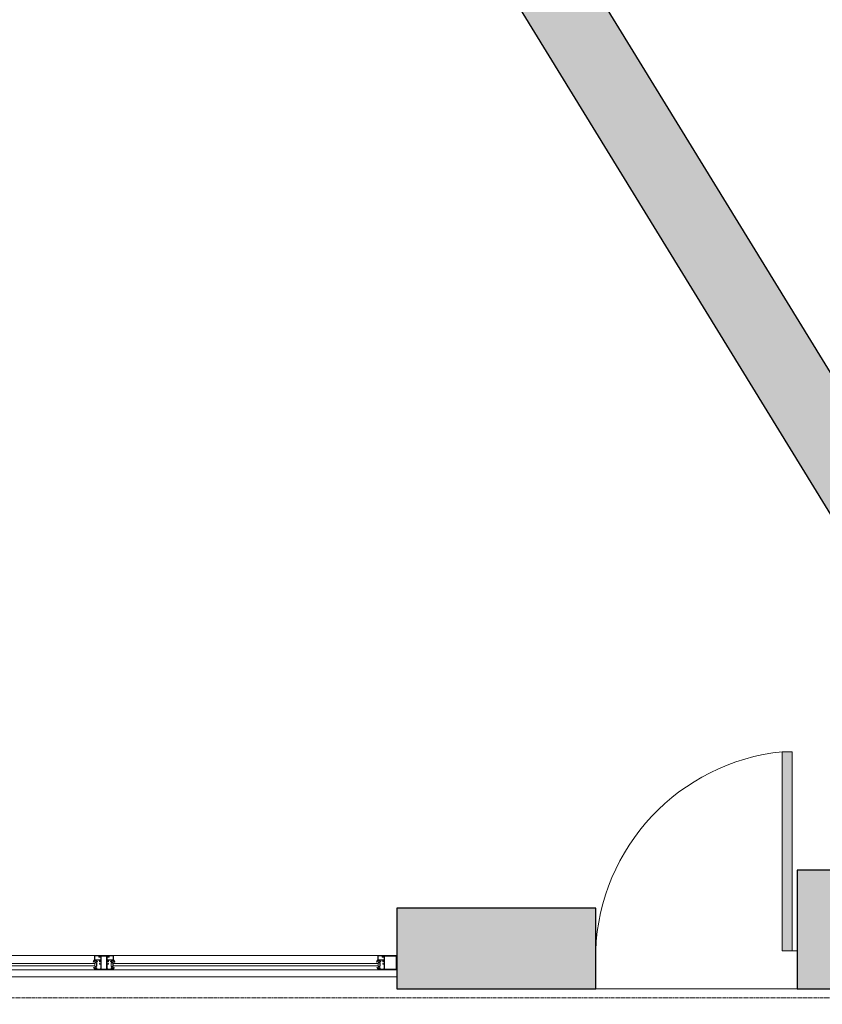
# Model space of a CAD drawing. Header units: feet. Extents: x 1537802 to 2072561, y 4461723 to 4732600.
# Tile 37 of 113: x 1601422 to 1604809, y 4673845 to 4678000. Entities that reach past the tile are written whole.
import ezdxf

# ---------------------------------------------------------------- set-up
doc = ezdxf.new("R2010")
doc.units = ezdxf.units.FT
doc.header["$MEASUREMENT"] = 0
doc.linetypes.add('HIDDEN-2-1', pattern=[3, 2, -1])
doc.layers.add('CAM', color=154, linetype='Continuous')
doc.layers.add('KAREBEBI', color=7, linetype='Continuous')
doc.layers.add('gor', color=251, linetype='Continuous', lineweight=5)

# ---------------------------------------------------------------- blocks, each defined once
blk = doc.blocks.new('KAREBI - 90')
at = {"layer": 'KAREBEBI', "lineweight": 20, "true_color": 0x9f622d}
blk.add_hatch(color=25, dxfattribs=at).paths.add_polyline_path([(6.67, 88.89), (2.22, 88.89), (2.22, 0), (6.67, 0)])
at = {"color": 246, "lineweight": 9}
blk.add_lwpolyline([(6.67, 88.89), (6.67, 0), (2.22, 0), (2.22, 88.89)], close=True, dxfattribs=at)
at = {"color": 246, "lineweight": 0}
blk.add_lwpolyline([(2.22, 0), (0, 0)], dxfattribs=at)
blk.add_arc((-2.62, -3.32), 92.68, 2.0532, 84.2516, dxfattribs=at)

msp = doc.modelspace()

# ---------------------------------------------------------------- hatches: boundary and pattern name
at = {"lineweight": 0}
h = msp.add_hatch(dxfattribs=at)
h.set_pattern_fill('AR-CONC', color=256, scale=30)
h.set_pattern_definition([(50, (1928464.02, 4798801.17), (215.178055, -18.82564), [22.5, -247.5]), (355, (1928464.02, 4798801.17), (-41.6254, 225.65764), [18, -198]), (100.451444, (1928481.95, 4798799.6), (173.55265, 206.832), [19.12206, -210.34263]), (46.1842, (1928464.02, 4798861.17), (320.1724, -49.65578), [33.75, -371.25]), (96.63564, (1928490.7, 4798857.03), (280.39858, 292.23558), [28.6831, -315.51413]), (351.18416, (1928464.02, 4798861.17), (280.39858, 292.23558), [27, -297]), (21, (1928494.02, 4798846.17), (179.072116, -120.78567), [22.5, -247.5]), (326, (1928494.02, 4798846.17), (72.9946, 217.54501), [18, -198]), (71.451445, (1928508.95, 4798836.1), (252.06671, 96.75935), [19.12206, -210.34263]), (37.5, (1928464.02, 4798801.165), (3.647957, 99.868156), [0, -195.6, 0, -201, 0, -198.75]), (7.5, (1928464.02, 4798801.17), (78.92086, 118.323514), [0, -114.6, 0, -191.1, 0, -75.75]), (327.5, (1928397.12, 4798801.165), (160.146731, -6.766462), [0, -75, 0, -234, 0, -310.5]), (317.5, (1928367.12, 4798801.17), (174.95585, 30.031495), [0, -97.5, 0, -155.4, 0, -220.5])])
edge = h.paths.add_edge_path()
edge.add_arc((1562945.5, 4677829.2), 100, 90, 180)
edge.add_line((1562845.5, 4677829.2), (1562845.5, 4671599.2))
edge.add_arc((1562945.5, 4671599.2), 100, 180, 270)
edge.add_line((1562945.5, 4671499.2), (1564025.5, 4671499.2))
edge.add_line((1564025.5, 4671499.2), (1564025.5, 4671579.2))
edge.add_line((1564025.5, 4671579.2), (1564015.5, 4671579.2))
edge.add_line((1564015.5, 4671579.2), (1564015.5, 4671979.2))
edge.add_line((1564015.5, 4671979.2), (1563195.5, 4671979.2))
edge.add_line((1563195.5, 4671979.2), (1563195.5, 4677579.2))
edge.add_line((1563195.5, 4677579.2), (1570119.1, 4677579.2))
edge.add_line((1570119.1, 4677579.2), (1570354.5, 4677343.9))
edge.add_line((1570354.5, 4677343.9), (1570637.3, 4677626.7))
edge.add_line((1570637.3, 4677626.7), (1570538.3, 4677725.7))
edge.add_line((1570538.3, 4677725.7), (1571591.9, 4678779.3))
edge.add_line((1571591.9, 4678779.3), (1571754.5, 4678616.7))
edge.add_line((1571754.5, 4678616.7), (1571825.2, 4678687.4))
edge.add_line((1571825.2, 4678687.4), (1571662.6, 4678850))
edge.add_line((1571662.6, 4678850), (1571818.2, 4679005.6))
edge.add_line((1571818.2, 4679005.6), (1571641.4, 4679182.4))
edge.add_line((1571641.4, 4679182.4), (1570227.2, 4677768.1))
edge.add_line((1570227.2, 4677768.1), (1569993.6, 4678001.8))
edge.add_line((1569993.6, 4678001.8), (1569993.6, 4680094.5))
edge.add_line((1569993.6, 4680094.5), (1572553.6, 4680094.5))
edge.add_line((1572553.6, 4680094.5), (1572242.4, 4679783.4))
edge.add_line((1572242.4, 4679783.4), (1572419.2, 4679606.6))
edge.add_line((1572419.2, 4679606.6), (1572652.6, 4679840))
edge.add_line((1572652.6, 4679840), (1573501.1, 4678991.4))
edge.add_line((1573501.1, 4678991.4), (1572511.1, 4678001.5))
edge.add_line((1572511.1, 4678001.5), (1572482.8, 4678029.8))
edge.add_line((1572482.8, 4678029.8), (1572412.1, 4677959.1))
edge.add_line((1572412.1, 4677959.1), (1572511.1, 4677860.1))
edge.add_line((1572511.1, 4677860.1), (1573571.8, 4678920.7))
edge.add_line((1573571.8, 4678920.7), (1576357.8, 4676134.7))
edge.add_line((1576357.8, 4676134.7), (1575297.1, 4675074.1))
edge.add_line((1575297.1, 4675074.1), (1575367.8, 4675003.4))
edge.add_line((1575367.8, 4675003.4), (1576428.5, 4676064))
edge.add_line((1576428.5, 4676064), (1576895.2, 4675597.3))
edge.add_line((1576895.2, 4675597.3), (1577178, 4675880.2))
edge.add_line((1577178, 4675880.2), (1578033.6, 4676735.8))
edge.add_line((1578033.6, 4676735.8), (1578866, 4676735.8))
edge.add_line((1578866, 4676735.8), (1578866, 4674784.2))
edge.add_line((1578866, 4674784.2), (1578274, 4674784.2))
edge.add_line((1578274, 4674784.2), (1577718.2, 4675340))
edge.add_line((1577718.2, 4675340), (1577435.4, 4675057.2))
edge.add_line((1577435.4, 4675057.2), (1578460.7, 4674031.9))
edge.add_line((1578460.7, 4674031.9), (1578107.1, 4673678.3))
edge.add_line((1578107.1, 4673678.3), (1578206.1, 4673579.3))
edge.add_line((1578206.1, 4673579.3), (1578248.5, 4673536.9))
edge.add_line((1578248.5, 4673536.9), (1578390, 4673395.5))
edge.add_line((1578390, 4673395.5), (1579066, 4674072.4))
edge.add_line((1579066, 4674072.4), (1579066, 4677127))
edge.add_line((1579066, 4677127), (1578866, 4677127))
edge.add_line((1578866, 4677127), (1578866, 4676885.8))
edge.add_line((1578866, 4676885.8), (1577971.5, 4676885.8))
edge.add_line((1577971.5, 4676885.8), (1577072, 4675986.2))
edge.add_line((1577072, 4675986.2), (1576404.6, 4676653.6))
edge.add_line((1576404.6, 4676653.6), (1577728.1, 4677977))
edge.add_line((1577728.1, 4677977), (1578866, 4677977))
edge.add_line((1578866, 4677977), (1578866, 4677927))
edge.add_line((1578866, 4677927), (1579066, 4677927))
edge.add_line((1579066, 4677927), (1579066, 4678327))
edge.add_line((1579066, 4678327), (1578866, 4678327))
edge.add_line((1578866, 4678327), (1578866, 4678107))
edge.add_line((1578866, 4678107), (1577649.7, 4678107))
edge.add_line((1577649.7, 4678107), (1576300.4, 4676757.8))
edge.add_line((1576300.4, 4676757.8), (1573361.2, 4679697))
edge.add_line((1573361.2, 4679697), (1573921.2, 4679697))
edge.add_line((1573921.2, 4679697), (1573921.2, 4679857))
edge.add_line((1573921.2, 4679857), (1575616, 4679857))
edge.add_line((1575616, 4679857), (1575616, 4680257))
edge.add_line((1575616, 4680257), (1569593.6, 4680257))
edge.add_line((1569593.6, 4680257), (1569593.6, 4677929.2))
edge.add_line((1569593.6, 4677929.2), (1562945.5, 4677929.2))
h.paths.add_polyline_path([(1573890, 4673808.3), (1574215.3, 4674133.6), (1574427.4, 4673921.5), (1574102.1, 4673596.2)], flags=17)
h.paths.add_polyline_path([(1572955.5, 4671479.2), (1572955.5, 4671979.2), (1573495.5, 4671979.2), (1573849.1, 4671625.6), (1573592.2, 4671368.8), (1573580.8, 4671380.2), (1573467.6, 4671267.1), (1573255.5, 4671479.2)])
h.paths.add_polyline_path([(1568315.5, 4671979.2), (1568315.5, 4671579.2), (1568285.5, 4671579.2), (1568285.5, 4671499.2), (1568775.5, 4671499.2), (1568775.5, 4671979.2)], flags=17)
edge = h.paths.add_edge_path()
edge.add_line((1576190.8, 4671762), (1576452.5, 4671500.4))
edge.add_arc((1576661.1, 4671793.9), 360, 234.5931, 395.4069)
edge.add_line((1576954.5, 4672002.5), (1576692.9, 4672264.1))
edge.add_line((1576692.9, 4672264.1), (1576190.8, 4671762))
h.paths.add_polyline_path([(1579066, 4679127), (1579066, 4680257), (1577546, 4680257), (1577546, 4679857), (1578666, 4679857), (1578666, 4679657), (1578866, 4679657), (1578866, 4679127)], flags=17)
edge = h.paths.add_edge_path()
edge.add_line((1582202.8, 4681561.3), (1580343, 4681561.3))
edge.add_line((1580343, 4681561.3), (1580343, 4674411.3))
edge.add_line((1580343, 4674411.3), (1580142.8, 4674347.9))
edge.add_arc((1580667.2, 4674443.8), 533.1, 190.365, 267.3798)
edge.add_line((1580642.8, 4673911.3), (1580742.8, 4673911.3))
edge.add_line((1580742.8, 4673911.3), (1580742.8, 4674461.3))
edge.add_line((1580742.8, 4674461.3), (1580642.8, 4674461.3))
edge.add_line((1580642.8, 4674461.3), (1580642.8, 4676861.3))
edge.add_line((1580642.8, 4676861.3), (1583222.8, 4676861.3))
edge.add_line((1583222.8, 4676861.3), (1583222.8, 4676961.3))
edge.add_line((1583222.8, 4676961.3), (1580642.8, 4676961.3))
edge.add_line((1580642.8, 4676961.3), (1580642.8, 4678891.3))
edge.add_line((1580642.8, 4678891.3), (1583932.8, 4678891.3))
edge.add_line((1583932.8, 4678891.3), (1583932.8, 4678991.3))
edge.add_line((1583932.8, 4678991.3), (1580642.8, 4678991.3))
edge.add_line((1580642.8, 4678991.3), (1580642.8, 4681091.3))
edge.add_line((1580642.8, 4681091.3), (1580802.8, 4681091.3))
edge.add_line((1580802.8, 4681091.3), (1580802.8, 4681261.3))
edge.add_line((1580802.8, 4681261.3), (1582202.8, 4681261.3))
edge.add_line((1582202.8, 4681261.3), (1582202.8, 4681561.3))
h.paths.add_polyline_path([(1582702.8, 4681561.3), (1582702.8, 4681261.3), (1584742.8, 4681261.3), (1584742.8, 4681061.3), (1584852.8, 4681061.3), (1584852.8, 4678991.3), (1584732.8, 4678991.3), (1584732.8, 4678891.3), (1584852.8, 4678891.3), (1584852.8, 4674411.3), (1584742.8, 4674411.3), (1584742.8, 4673911.3), (1585302.8, 4673911.3), (1585302.8, 4674411.3), (1585192.8, 4674411.3), (1585192.8, 4681051.3), (1585312.8, 4681051.3), (1585312.8, 4681261.3), (1589272.8, 4681261.3), (1589272.8, 4681061.3), (1589392.8, 4681061.3), (1589392.8, 4674411.3), (1589272.8, 4674411.3), (1589272.8, 4673911.3), (1589792.8, 4673911.3), (1589792.8, 4674411.3), (1589692.8, 4674411.3), (1589692.8, 4681041.3), (1589772.8, 4681041.3), (1589772.8, 4681261.3), (1590272.8, 4681261.3), (1590272.8, 4681411.3), (1590247.8, 4681411.3), (1590247.8, 4681561.3), (1590147.8, 4681561.3), (1590147.8, 4682091.3), (1589747.8, 4682091.3), (1589747.8, 4681561.3)])
h.paths.add_polyline_path([(1592587.8, 4681561.3), (1592587.8, 4685891.3), (1589747.8, 4685891.3), (1589747.8, 4682951.3), (1589947.8, 4682951.3), (1589947.8, 4685491.3), (1590147.8, 4685491.3), (1590147.8, 4685691.3), (1592187.8, 4685691.3), (1592187.8, 4685491.3), (1592387.8, 4685491.3), (1592387.8, 4681561.3), (1591047.8, 4681561.3), (1591047.8, 4681411.3), (1591022.8, 4681411.3), (1591022.8, 4681261.3), (1593792.8, 4681261.3), (1593792.8, 4681061.3), (1593902.8, 4681061.3), (1593902.8, 4674411.3), (1593792.8, 4674411.3), (1593792.8, 4673911.3), (1594282.8, 4673911.3), (1594282.8, 4674411.3), (1594182.8, 4674411.3), (1594182.8, 4681061.3), (1594272.8, 4681061.3), (1594272.8, 4681261.3), (1598242.8, 4681261.3), (1598242.8, 4681061.3), (1598332.8, 4681061.3), (1598332.8, 4674411.3), (1598232.8, 4674411.3), (1598232.8, 4673911.3), (1598762.8, 4673911.3), (1598762.8, 4674521.3), (1598642.8, 4674521.3), (1598642.8, 4676921.3), (1601112.8, 4676921.3), (1601112.8, 4677731.3), (1601012.8, 4677731.3), (1601012.8, 4677021.3), (1598642.8, 4677021.3), (1598642.8, 4679106.7), (1599472.8, 4679106.7), (1599472.8, 4679206.7), (1598642.8, 4679206.7), (1598642.8, 4681061.3), (1598762.8, 4681061.3), (1598762.8, 4681261.3), (1600442.8, 4681261.3), (1600442.8, 4679206.7), (1600342.8, 4679206.7), (1600342.8, 4679106.7), (1600612.8, 4679106.7), (1600612.8, 4679206.7), (1600542.8, 4679206.7), (1600542.8, 4681261.3), (1601342.8, 4681261.3), (1601342.8, 4681061.3), (1601682.8, 4681061.3), (1602821.4, 4679206.7), (1601482.8, 4679206.7), (1601482.8, 4679106.7), (1602882.8, 4679106.7), (1605642.8, 4674611.3), (1605642.8, 4674411.3), (1604702.8, 4674411.3), (1604702.8, 4673911.3), (1606402.8, 4673911.3), (1606402.8, 4673971.3), (1601742.9, 4681561.3)])
h.paths.add_polyline_path([(1603852.8, 4673911.3), (1603852.8, 4674251.3), (1603012.8, 4674251.3), (1603012.8, 4673911.3)], flags=17)
at = {"layer": 'gor', "lineweight": 9}
h = msp.add_hatch(dxfattribs=at)
h.set_pattern_fill('ANSI37', color=256, scale=0.545448, angle=450, style=0)
h.set_pattern_definition([(315, (1587502.1651, 4679090.4497), (1.22456526, 1.22456526), []), (45, (1587502.1651, 4679090.4497), (-1.22456526, 1.22456526), [])])
h.paths.add_polyline_path([(1601745.4, 4674025.9), (1601748.9, 4674024.2, 0.556642), (1601749.7, 4674024.7), (1601749.7, 4674025.7, 0.273399), (1601749.4, 4674026.2), (1601742, 4674030.3, 0.51413), (1601741.1, 4674029.8), (1601741, 4674029.3), (1601737.3, 4674029.3), (1601737.1, 4674030.8, 0.651549), (1601736.2, 4674031.1, 0.097661), (1601731.8, 4674024.1, 0.81914), (1601732.6, 4674023.6, -0.331465)])
h = msp.add_hatch(dxfattribs=at)
h.set_pattern_fill('ANSI37', color=256, scale=0.545448, angle=450, style=0)
h.set_pattern_definition([(135, (1585553.8954, 4675884.566), (-1.22456526, -1.22456526), []), (225, (1585553.8954, 4675884.566), (1.22456526, -1.22456526), [])])
edge = h.paths.add_edge_path()
edge.add_line((1601739.5, 4674000), (1601740.3, 4673998.8))
edge.add_arc((1601740.1, 4673998.7), 0.218, -90, 35, ccw=False)
edge.add_line((1601740.1, 4673998.5), (1601739.2, 4673998.5))
edge.add_line((1601739.2, 4673998.5), (1601737.6, 4674000.3))
edge.add_arc((1601737.4, 4674000.1), 0.273, 40, 215)
edge.add_line((1601737.2, 4674000), (1601738, 4673998.8))
edge.add_arc((1601737.8, 4673998.7), 0.218, -90, 35, ccw=False)
edge.add_line((1601737.8, 4673998.5), (1601737.5, 4673998.5))
edge.add_arc((1601737.5, 4674000.1), 1.64, 215, 270, ccw=False)
edge.add_line((1601736.1, 4673999.2), (1601734.8, 4674001.1))
edge.add_arc((1601734.4, 4674000.9), 0.436, 35, 205)
edge.add_line((1601734, 4674000.7), (1601735.1, 4673998.6))
edge.add_arc((1601720, 4673991.3), 16.8, 15.9704, 25.5714, ccw=False)
edge.add_arc((1601736.6, 4673996.1), 0.436, 195.9704, 270)
edge.add_line((1601736.6, 4673995.6), (1601737, 4673995.6))
edge.add_line((1601737, 4673995.6), (1601737, 4673996.7))
edge.add_line((1601737, 4673996.7), (1601739.5, 4673996.7))
edge.add_arc((1601739.5, 4673996.2), 0.545, 0, 90.1318, ccw=False)
edge.add_line((1601740, 4673996.2), (1601740, 4673995.6))
edge.add_line((1601740, 4673995.6), (1601739.3, 4673995.6))
edge.add_arc((1601739.3, 4673995.5), 0.109, 90, 191.9061)
edge.add_arc((1601740.7, 4673995.7), 1.51, 188.4244, 271.4637)
edge.add_line((1601740.7, 4673994.1), (1601741.5, 4673994.1))
edge.add_line((1601741.5, 4673994.1), (1601742.6, 4673994.1))
edge.add_arc((1601742.7, 4673995.7), 1.53, 268.7538, 350.6709)
edge.add_arc((1601744.1, 4673995.5), 0.109, 347.2335, 450)
edge.add_line((1601744.1, 4673995.6), (1601743.3, 4673995.6))
edge.add_line((1601743.3, 4673995.6), (1601743.3, 4673996.2))
edge.add_arc((1601743.9, 4673996.2), 0.545, 90, 180, ccw=False)
edge.add_line((1601743.9, 4673996.7), (1601747.2, 4673996.7))
edge.add_arc((1601747.2, 4673996.9), 0.218, 270, 360)
edge.add_line((1601747.4, 4673996.9), (1601747.4, 4673998.7))
edge.add_arc((1601747.2, 4673998.7), 0.218, 360, 460.3903)
edge.add_arc((1601747.8, 4673995.2), 3.7, 100.3903, 128.3351)
edge.add_arc((1601745.2, 4673998.6), 0.545, 235, 308.3351, ccw=False)
edge.add_line((1601744.9, 4673998.1), (1601744.8, 4673998.1))
edge.add_arc((1601745, 4673998.3), 0.218, 145, 235, ccw=False)
edge.add_line((1601744.8, 4673998.5), (1601746.3, 4674000.7))
edge.add_arc((1601745.9, 4674000.9), 0.436, 335, 505)
edge.add_line((1601745.6, 4674001.1), (1601743.9, 4673998.7))
edge.add_arc((1601743.7, 4673998.8), 0.218, 220, 325, ccw=False)
edge.add_line((1601743.6, 4673998.7), (1601742.2, 4674000.3))
edge.add_arc((1601742, 4674000.1), 0.273, 40, 215)
edge.add_line((1601741.8, 4674000), (1601742.6, 4673998.8))
edge.add_arc((1601742.4, 4673998.7), 0.218, -90, 35, ccw=False)
edge.add_line((1601742.4, 4673998.5), (1601741.5, 4673998.5))
edge.add_line((1601741.5, 4673998.5), (1601739.9, 4674000.3))
edge.add_arc((1601739.7, 4674000.1), 0.273, 40, 215)
edge = h.paths.add_edge_path(flags=16)
edge.add_arc((1601742.2, 4673995.3), 0.327, -88.2055, 0, ccw=False)
edge.add_arc((1601741.7, 4674017.1), 22.1, 268.7015, 271.2985, ccw=False)
edge.add_arc((1601741.2, 4673995.3), 0.327, 180, 268.2055, ccw=False)
edge.add_line((1601740.9, 4673995.3), (1601740.9, 4673996.6))
edge.add_arc((1601741.2, 4673996.6), 0.327, 90, 180, ccw=False)
edge.add_line((1601741.2, 4673996.9), (1601742.2, 4673996.9))
edge.add_arc((1601742.2, 4673996.6), 0.327, 0, 90, ccw=False)
edge.add_line((1601742.5, 4673996.6), (1601742.5, 4673995.3))
h = msp.add_hatch(dxfattribs=at)
h.set_pattern_fill('ANSI37', color=256, scale=0.545448, angle=450, style=0)
h.set_pattern_definition([(315, (1579760.5614, 4679090.4497), (1.22456526, 1.22456526), []), (45, (1579760.5614, 4679090.4497), (-1.22456526, 1.22456526), [])])
h.paths.add_polyline_path([(1601809.7, 4674025.9), (1601806.2, 4674024.2, -0.556642), (1601805.4, 4674024.7), (1601805.4, 4674025.7, -0.273399), (1601805.7, 4674026.2), (1601813, 4674030.3, -0.51413), (1601814, 4674029.8), (1601814.1, 4674029.3), (1601817.8, 4674029.3), (1601817.9, 4674030.8, -0.651549), (1601818.9, 4674031.1, -0.097661), (1601823.2, 4674024.1, -0.81914), (1601822.5, 4674023.6, 0.331465)])
h = msp.add_hatch(dxfattribs=at)
h.set_pattern_fill('ANSI37', color=256, scale=0.545448, angle=450, style=0)
h.set_pattern_definition([(315, (1587482.1651, 4679090.4497), (1.22456526, 1.22456526), []), (45, (1587482.1651, 4679090.4497), (-1.22456526, 1.22456526), [])])
h.paths.add_polyline_path([(1601809.7, 4674025.9), (1601806.2, 4674024.2, -0.556642), (1601805.4, 4674024.7), (1601805.4, 4674025.7, -0.273399), (1601805.7, 4674026.2), (1601813, 4674030.3, -0.51413), (1601814, 4674029.8), (1601814.1, 4674029.3), (1601817.8, 4674029.3), (1601817.9, 4674030.8, -0.651549), (1601818.9, 4674031.1, -0.097661), (1601823.2, 4674024.1, -0.81914), (1601822.5, 4674023.6, 0.331465)])
h = msp.add_hatch(dxfattribs=at)
h.set_pattern_fill('ANSI37', color=256, scale=0.545448, angle=450, style=0)
h.set_pattern_definition([(135, (1577812.2916, 4675884.566), (-1.22456526, -1.22456526), []), (225, (1577812.2916, 4675884.566), (1.22456526, -1.22456526), [])])
edge = h.paths.add_edge_path()
edge.add_line((1601815.6, 4674000), (1601814.7, 4673998.8))
edge.add_arc((1601814.9, 4673998.7), 0.218, 145, 270)
edge.add_line((1601814.9, 4673998.5), (1601815.9, 4673998.5))
edge.add_line((1601815.9, 4673998.5), (1601817.4, 4674000.3))
edge.add_arc((1601817.7, 4674000.1), 0.273, -35, 140, ccw=False)
edge.add_line((1601817.9, 4674000), (1601817, 4673998.8))
edge.add_arc((1601817.2, 4673998.7), 0.218, 145, 270)
edge.add_line((1601817.2, 4673998.5), (1601817.6, 4673998.5))
edge.add_arc((1601817.6, 4674000.1), 1.64, 270, 325)
edge.add_line((1601818.9, 4673999.2), (1601820.3, 4674001.1))
edge.add_arc((1601820.6, 4674000.9), 0.436, -25, 145, ccw=False)
edge.add_line((1601821, 4674000.7), (1601819.9, 4673998.6))
edge.add_arc((1601835.1, 4673991.3), 16.8, 154.4286, 164.0296)
edge.add_arc((1601818.5, 4673996.1), 0.436, 270, 344.0296, ccw=False)
edge.add_line((1601818.5, 4673995.6), (1601818, 4673995.6))
edge.add_line((1601818, 4673995.6), (1601818, 4673996.7))
edge.add_line((1601818, 4673996.7), (1601815.6, 4673996.7))
edge.add_arc((1601815.6, 4673996.2), 0.545, 89.8682, 180)
edge.add_line((1601815, 4673996.2), (1601815, 4673995.6))
edge.add_line((1601815, 4673995.6), (1601815.8, 4673995.6))
edge.add_arc((1601815.8, 4673995.5), 0.109, -11.9061, 90, ccw=False)
edge.add_arc((1601814.4, 4673995.7), 1.51, 268.5363, 351.5756, ccw=False)
edge.add_line((1601814.3, 4673994.1), (1601813.5, 4673994.1))
edge.add_line((1601813.5, 4673994.1), (1601812.4, 4673994.1))
edge.add_arc((1601812.4, 4673995.7), 1.53, 189.3291, 271.2462, ccw=False)
edge.add_arc((1601811, 4673995.5), 0.109, 90, 192.7665, ccw=False)
edge.add_line((1601811, 4673995.6), (1601811.7, 4673995.6))
edge.add_line((1601811.7, 4673995.6), (1601811.7, 4673996.2))
edge.add_arc((1601811.2, 4673996.2), 0.545, 0, 90)
edge.add_line((1601811.2, 4673996.7), (1601807.9, 4673996.7))
edge.add_arc((1601807.9, 4673996.9), 0.218, 180, 270, ccw=False)
edge.add_line((1601807.7, 4673996.9), (1601807.7, 4673998.7))
edge.add_arc((1601807.9, 4673998.7), 0.218, 79.6097, 180, ccw=False)
edge.add_arc((1601807.2, 4673995.2), 3.7, 51.6649, 79.6097, ccw=False)
edge.add_arc((1601809.9, 4673998.6), 0.545, 231.6649, 305)
edge.add_line((1601810.2, 4673998.1), (1601810.2, 4673998.1))
edge.add_arc((1601810.1, 4673998.3), 0.218, 305, 395)
edge.add_line((1601810.3, 4673998.5), (1601808.7, 4674000.7))
edge.add_arc((1601809.1, 4674000.9), 0.436, 35, 205, ccw=False)
edge.add_line((1601809.5, 4674001.1), (1601811.1, 4673998.7))
edge.add_arc((1601811.3, 4673998.8), 0.218, 215, 320)
edge.add_line((1601811.5, 4673998.7), (1601812.9, 4674000.3))
edge.add_arc((1601813.1, 4674000.1), 0.273, -35, 140, ccw=False)
edge.add_line((1601813.3, 4674000), (1601812.5, 4673998.8))
edge.add_arc((1601812.6, 4673998.7), 0.218, 145, 270)
edge.add_line((1601812.6, 4673998.5), (1601813.6, 4673998.5))
edge.add_line((1601813.6, 4673998.5), (1601815.2, 4674000.3))
edge.add_arc((1601815.4, 4674000.1), 0.273, -35, 140, ccw=False)
edge = h.paths.add_edge_path(flags=16)
edge.add_arc((1601812.9, 4673995.3), 0.327, 180, 268.2055)
edge.add_arc((1601813.4, 4674017.1), 22.1, 268.7015, 271.2985)
edge.add_arc((1601813.9, 4673995.3), 0.327, 271.7945, 360)
edge.add_line((1601814.2, 4673995.3), (1601814.2, 4673996.6))
edge.add_arc((1601813.9, 4673996.6), 0.327, 0, 90)
edge.add_line((1601813.9, 4673996.9), (1601812.9, 4673996.9))
edge.add_arc((1601812.9, 4673996.6), 0.327, 90, 180)
edge.add_line((1601812.6, 4673996.6), (1601812.6, 4673995.3))
h = msp.add_hatch(dxfattribs=at)
h.set_pattern_fill('ANSI37', color=256, scale=0.545448, angle=450, style=0)
h.set_pattern_definition([(135, (1585533.8954, 4675884.566), (-1.22456526, -1.22456526), []), (225, (1585533.8954, 4675884.566), (1.22456526, -1.22456526), [])])
edge = h.paths.add_edge_path()
edge.add_line((1601815.6, 4674000), (1601814.7, 4673998.8))
edge.add_arc((1601814.9, 4673998.7), 0.218, 145, 270)
edge.add_line((1601814.9, 4673998.5), (1601815.9, 4673998.5))
edge.add_line((1601815.9, 4673998.5), (1601817.4, 4674000.3))
edge.add_arc((1601817.7, 4674000.1), 0.273, -35, 140, ccw=False)
edge.add_line((1601817.9, 4674000), (1601817, 4673998.8))
edge.add_arc((1601817.2, 4673998.7), 0.218, 145, 270)
edge.add_line((1601817.2, 4673998.5), (1601817.6, 4673998.5))
edge.add_arc((1601817.6, 4674000.1), 1.64, 270, 325)
edge.add_line((1601818.9, 4673999.2), (1601820.3, 4674001.1))
edge.add_arc((1601820.6, 4674000.9), 0.436, -25, 145, ccw=False)
edge.add_line((1601821, 4674000.7), (1601819.9, 4673998.6))
edge.add_arc((1601835.1, 4673991.3), 16.8, 154.4286, 164.0296)
edge.add_arc((1601818.5, 4673996.1), 0.436, 270, 344.0296, ccw=False)
edge.add_line((1601818.5, 4673995.6), (1601818, 4673995.6))
edge.add_line((1601818, 4673995.6), (1601818, 4673996.7))
edge.add_line((1601818, 4673996.7), (1601815.6, 4673996.7))
edge.add_arc((1601815.6, 4673996.2), 0.545, 89.8682, 180)
edge.add_line((1601815, 4673996.2), (1601815, 4673995.6))
edge.add_line((1601815, 4673995.6), (1601815.8, 4673995.6))
edge.add_arc((1601815.8, 4673995.5), 0.109, -11.9061, 90, ccw=False)
edge.add_arc((1601814.4, 4673995.7), 1.51, 268.5363, 351.5756, ccw=False)
edge.add_line((1601814.3, 4673994.1), (1601813.5, 4673994.1))
edge.add_line((1601813.5, 4673994.1), (1601812.4, 4673994.1))
edge.add_arc((1601812.4, 4673995.7), 1.53, 189.3291, 271.2462, ccw=False)
edge.add_arc((1601811, 4673995.5), 0.109, 90, 192.7665, ccw=False)
edge.add_line((1601811, 4673995.6), (1601811.7, 4673995.6))
edge.add_line((1601811.7, 4673995.6), (1601811.7, 4673996.2))
edge.add_arc((1601811.2, 4673996.2), 0.545, 0, 90)
edge.add_line((1601811.2, 4673996.7), (1601807.9, 4673996.7))
edge.add_arc((1601807.9, 4673996.9), 0.218, 180, 270, ccw=False)
edge.add_line((1601807.7, 4673996.9), (1601807.7, 4673998.7))
edge.add_arc((1601807.9, 4673998.7), 0.218, 79.6097, 180, ccw=False)
edge.add_arc((1601807.2, 4673995.2), 3.7, 51.6649, 79.6097, ccw=False)
edge.add_arc((1601809.9, 4673998.6), 0.545, 231.6649, 305)
edge.add_line((1601810.2, 4673998.1), (1601810.2, 4673998.1))
edge.add_arc((1601810.1, 4673998.3), 0.218, 305, 395)
edge.add_line((1601810.3, 4673998.5), (1601808.7, 4674000.7))
edge.add_arc((1601809.1, 4674000.9), 0.436, 35, 205, ccw=False)
edge.add_line((1601809.5, 4674001.1), (1601811.1, 4673998.7))
edge.add_arc((1601811.3, 4673998.8), 0.218, 215, 320)
edge.add_line((1601811.5, 4673998.7), (1601812.9, 4674000.3))
edge.add_arc((1601813.1, 4674000.1), 0.273, -35, 140, ccw=False)
edge.add_line((1601813.3, 4674000), (1601812.5, 4673998.8))
edge.add_arc((1601812.6, 4673998.7), 0.218, 145, 270)
edge.add_line((1601812.6, 4673998.5), (1601813.6, 4673998.5))
edge.add_line((1601813.6, 4673998.5), (1601815.2, 4674000.3))
edge.add_arc((1601815.4, 4674000.1), 0.273, -35, 140, ccw=False)
edge = h.paths.add_edge_path(flags=16)
edge.add_arc((1601812.9, 4673995.3), 0.327, 180, 268.2055)
edge.add_arc((1601813.4, 4674017.1), 22.1, 268.7015, 271.2985)
edge.add_arc((1601813.9, 4673995.3), 0.327, 271.7945, 360)
edge.add_line((1601814.2, 4673995.3), (1601814.2, 4673996.6))
edge.add_arc((1601813.9, 4673996.6), 0.327, 0, 90)
edge.add_line((1601813.9, 4673996.9), (1601812.9, 4673996.9))
edge.add_arc((1601812.9, 4673996.6), 0.327, 90, 180)
edge.add_line((1601812.6, 4673996.6), (1601812.6, 4673995.3))
h = msp.add_hatch(dxfattribs=at)
h.set_pattern_fill('ANSI37', color=256, scale=0.545448, angle=450, style=0)
h.set_pattern_definition([(315, (1578945.5614, 4679090.4497), (1.22456526, 1.22456526), []), (45, (1578945.5614, 4679090.4497), (-1.22456526, 1.22456526), [])])
h.paths.add_polyline_path([(1602940.9, 4674025.9), (1602944.5, 4674024.2, 0.556642), (1602945.2, 4674024.7), (1602945.2, 4674025.7, 0.273399), (1602944.9, 4674026.2), (1602937.6, 4674030.3, 0.51413), (1602936.6, 4674029.8), (1602936.5, 4674029.3), (1602932.8, 4674029.3), (1602932.7, 4674030.8, 0.651549), (1602931.7, 4674031.1, 0.097661), (1602927.4, 4674024.1, 0.81914), (1602928.1, 4674023.6, -0.331465)])
h = msp.add_hatch(dxfattribs=at)
h.set_pattern_fill('ANSI37', color=256, scale=0.545448, angle=450, style=0)
h.set_pattern_definition([(135, (1576997.2916, 4675884.566), (-1.22456526, -1.22456526), []), (225, (1576997.2916, 4675884.566), (1.22456526, -1.22456526), [])])
edge = h.paths.add_edge_path()
edge.add_line((1602935, 4674000), (1602935.9, 4673998.8))
edge.add_arc((1602935.7, 4673998.7), 0.218, -90, 35, ccw=False)
edge.add_line((1602935.7, 4673998.5), (1602934.7, 4673998.5))
edge.add_line((1602934.7, 4673998.5), (1602933.2, 4674000.3))
edge.add_arc((1602933, 4674000.1), 0.273, 40, 215)
edge.add_line((1602932.7, 4674000), (1602933.6, 4673998.8))
edge.add_arc((1602933.4, 4673998.7), 0.218, -90, 35, ccw=False)
edge.add_line((1602933.4, 4673998.5), (1602933, 4673998.5))
edge.add_arc((1602933, 4674000.1), 1.64, 215, 270, ccw=False)
edge.add_line((1602931.7, 4673999.2), (1602930.3, 4674001.1))
edge.add_arc((1602930, 4674000.9), 0.436, 35, 205)
edge.add_line((1602929.6, 4674000.7), (1602930.7, 4673998.6))
edge.add_arc((1602915.6, 4673991.3), 16.8, 15.9704, 25.5714, ccw=False)
edge.add_arc((1602932.1, 4673996.1), 0.436, 195.9704, 270)
edge.add_line((1602932.1, 4673995.6), (1602932.6, 4673995.6))
edge.add_line((1602932.6, 4673995.6), (1602932.6, 4673996.7))
edge.add_line((1602932.6, 4673996.7), (1602935, 4673996.7))
edge.add_arc((1602935, 4673996.2), 0.545, 0, 90.1318, ccw=False)
edge.add_line((1602935.6, 4673996.2), (1602935.6, 4673995.6))
edge.add_line((1602935.6, 4673995.6), (1602934.8, 4673995.6))
edge.add_arc((1602934.8, 4673995.5), 0.109, 90, 191.9061)
edge.add_arc((1602936.2, 4673995.7), 1.51, 188.4244, 271.4637)
edge.add_line((1602936.3, 4673994.1), (1602937.1, 4673994.1))
edge.add_line((1602937.1, 4673994.1), (1602938.2, 4673994.1))
edge.add_arc((1602938.2, 4673995.7), 1.53, 268.7538, 350.6709)
edge.add_arc((1602939.6, 4673995.5), 0.109, 347.2335, 450)
edge.add_line((1602939.6, 4673995.6), (1602938.9, 4673995.6))
edge.add_line((1602938.9, 4673995.6), (1602938.9, 4673996.2))
edge.add_arc((1602939.4, 4673996.2), 0.545, 90, 180, ccw=False)
edge.add_line((1602939.4, 4673996.7), (1602942.7, 4673996.7))
edge.add_arc((1602942.7, 4673996.9), 0.218, 270, 360)
edge.add_line((1602943, 4673996.9), (1602943, 4673998.7))
edge.add_arc((1602942.7, 4673998.7), 0.218, 0, 100.3903)
edge.add_arc((1602943.4, 4673995.2), 3.7, 100.3903, 128.3351)
edge.add_arc((1602940.7, 4673998.6), 0.545, 235, 308.3351, ccw=False)
edge.add_line((1602940.4, 4673998.1), (1602940.4, 4673998.1))
edge.add_arc((1602940.5, 4673998.3), 0.218, 145, 235, ccw=False)
edge.add_line((1602940.3, 4673998.5), (1602941.9, 4674000.7))
edge.add_arc((1602941.5, 4674000.9), 0.436, 335, 505)
edge.add_line((1602941.1, 4674001.1), (1602939.5, 4673998.7))
edge.add_arc((1602939.3, 4673998.8), 0.218, 220, 325, ccw=False)
edge.add_line((1602939.1, 4673998.7), (1602937.7, 4674000.3))
edge.add_arc((1602937.5, 4674000.1), 0.273, 40, 215)
edge.add_line((1602937.3, 4674000), (1602938.2, 4673998.8))
edge.add_arc((1602938, 4673998.7), 0.218, -90, 35, ccw=False)
edge.add_line((1602938, 4673998.5), (1602937, 4673998.5))
edge.add_line((1602937, 4673998.5), (1602935.5, 4674000.3))
edge.add_arc((1602935.2, 4674000.1), 0.273, 40, 215)
edge = h.paths.add_edge_path(flags=16)
edge.add_arc((1602937.7, 4673995.3), 0.327, -88.2055, 0, ccw=False)
edge.add_arc((1602937.2, 4674017.1), 22.1, 268.7015, 271.2985, ccw=False)
edge.add_arc((1602936.7, 4673995.3), 0.327, 180, 268.2055, ccw=False)
edge.add_line((1602936.4, 4673995.3), (1602936.4, 4673996.6))
edge.add_arc((1602936.7, 4673996.6), 0.327, 90, 180, ccw=False)
edge.add_line((1602936.7, 4673996.9), (1602937.7, 4673996.9))
edge.add_arc((1602937.7, 4673996.6), 0.327, 0, 90, ccw=False)
edge.add_line((1602938, 4673996.6), (1602938, 4673995.3))

# ---------------------------------------------------------------- linework, layer by layer
at = {"lineweight": 30, "elevation": -26089.3}
msp.add_lwpolyline([(1601682.8, 4681061.3), (1602821.4, 4679206.7), (1601482.8, 4679206.7), (1601482.8, 4679106.7), (1602882.8, 4679106.7), (1605642.8, 4674611.3), (1605642.8, 4674411.3), (1604702.8, 4674411.3), (1604702.8, 4673911.3), (1606402.8, 4673911.3), (1606402.8, 4673971.3), (1601742.9, 4681561.3)], dxfattribs=at)
at = {"color": 1, "linetype": 'HIDDEN-2-1', "lineweight": 9, "ltscale": 2, "elevation": -26089.3}
msp.add_lwpolyline([(1606402.8, 4673911.3), (1606402.8, 4673872.4), (1579008.5, 4673872.4), (1577075.7, 4671938.1), (1577075.7, 4671379.2), (1576388.4, 4671379.2), (1575517.7, 4670508.5), (1574084.8, 4670508.5), (1573214.1, 4671379.2), (1562725.5, 4671379.2), (1562725.5, 4677929.2), (1562945.5, 4677929.2)], dxfattribs=at)
at = {"lineweight": 30, "elevation": -26089.3}
msp.add_lwpolyline([(1603852.8, 4673911.3), (1603852.8, 4674251.3), (1603012.8, 4674251.3), (1603012.8, 4673911.3)], close=True, dxfattribs=at)
at = {"linetype": 'ByBlock', "lineweight": 9, "ltscale": 0.5, "elevation": -26089.3}
for points in [[(1598762.8, 4673991.3), (1598762.8, 4674051.3), (1603012.8, 4674051.3), (1603012.8, 4673991.3)], [(1600496.7, 4674008), (1601738.9, 4674008), (1601738.9, 4674018), (1600496.7, 4674018)], [(1601816.2, 4674008), (1602934.4, 4674008), (1602934.4, 4674018), (1601816.2, 4674018)]]:
    msp.add_lwpolyline(points, close=True, dxfattribs=at)
at = {"lineweight": 9, "elevation": -26089.3}
for points in [[(1601757.4, 4674046.7, 0.414214), (1601758, 4674046.1), (1601760.5, 4674046.1), (1601761, 4674046.9, -0.414205), (1601761.5, 4674047.1), (1601763.1, 4674046.1, -0.772881), (1601762.7, 4674044.8), (1601756.7, 4674044.8, -0.414231), (1601756.1, 4674045.4), (1601756.1, 4674049.9), (1601738.8, 4674049.9), (1601738.8, 4674032.6), (1601763.1, 4674032.6, -0.414214), (1601763.4, 4674032.3), (1601763.4, 4674031.9, -0.256041), (1601763.3, 4674031.6), (1601760.9, 4674030.1, -0.538245), (1601760.6, 4674030.3), (1601760.6, 4674031.3), (1601753.6, 4674031.3), (1601753.3, 4674031), (1601753, 4674031.3), (1601746.4, 4674031.3), (1601746.1, 4674031), (1601745.7, 4674031.3), (1601741, 4674031.3), (1601741, 4674031.2, -0.371334), (1601740.5, 4674030.7), (1601738.8, 4674030.4), (1601737.9, 4674030.4, -0.413739), (1601737.5, 4674030.7), (1601737.5, 4674050.7, -0.414214), (1601738.1, 4674051.3), (1601757.4, 4674051.3, -0.414214), (1601758, 4674050.7), (1601758, 4674050.5, -0.414214), (1601757.4, 4674049.9), (1601757.4, 4674049.9)], [(1601758.3, 4674051.3), (1601758.3, 4674047.4, 0.414214), (1601759.3, 4674046.3), (1601760.1, 4674046.3), (1601760.1, 4674049.1), (1601763.9, 4674049.1), (1601763.9, 4674039.3), (1601764.5, 4674038.7), (1601763.9, 4674038.2), (1601763.9, 4674028.3), (1601760.1, 4674028.3), (1601760.1, 4674031.1), (1601759.3, 4674031.1, 0.414214), (1601758.3, 4674030), (1601758.3, 4674026.4), (1601758.3, 4674025, 0.414214), (1601759, 4674024.2), (1601759.8, 4674024.2), (1601759.8, 4674026.2), (1601763.9, 4674026.2), (1601763.9, 4674015.7), (1601759.8, 4674015.7), (1601759.8, 4674017.7), (1601759, 4674017.7, 0.414214), (1601758.3, 4674016.9), (1601758.3, 4674015.3, 0.414214), (1601759.3, 4674014.2), (1601763.9, 4674014.2), (1601763.9, 4674005.7), (1601764.5, 4674005.1), (1601763.9, 4674004.6), (1601763.9, 4673996.1), (1601762.8, 4673996.1), (1601762.8, 4673995), (1601763.9, 4673995), (1601763.9, 4673993.4), (1601745.7, 4673993.4), (1601745.7, 4673995), (1601746.8, 4673995), (1601746.8, 4673996.1), (1601745.7, 4673996.1), (1601745.7, 4673996.7), (1601744.4, 4673996.7, 0.341994), (1601743.4, 4673996, 0.490316), (1601743.6, 4673995.8), (1601744.4, 4673995.8), (1601744.4, 4673993), (1601738.9, 4673993), (1601738.9, 4673995.8), (1601740, 4673995.8, 0.490316), (1601740.1, 4673996, 0.341994), (1601739.2, 4673996.7), (1601738.1, 4673996.7, 0.414216), (1601737.5, 4673996.2), (1601737.5, 4673991.5, 0.414214), (1601737.7, 4673991.3), (1601817.3, 4673991.3, 0.414214), (1601817.5, 4673991.5), (1601817.5, 4673996.2, 0.414216), (1601817, 4673996.7), (1601815.9, 4673996.7, 0.341994), (1601814.9, 4673996, 0.490316), (1601815, 4673995.8), (1601816.1, 4673995.8), (1601816.1, 4673993), (1601810.7, 4673993), (1601810.7, 4673995.8), (1601811.5, 4673995.8, 0.490316), (1601811.6, 4673996, 0.341994), (1601810.7, 4673996.7), (1601809.3, 4673996.7), (1601809.3, 4673996.1), (1601808.3, 4673996.1), (1601808.3, 4673995), (1601809.3, 4673995), (1601809.3, 4673993.4), (1601791.1, 4673993.4), (1601791.1, 4673995), (1601792.2, 4673995), (1601792.2, 4673996.1), (1601791.1, 4673996.1), (1601791.1, 4674004.6), (1601790.6, 4674005.1), (1601791.1, 4674005.7), (1601791.1, 4674014.2), (1601795.7, 4674014.2, 0.414214), (1601796.8, 4674015.3), (1601796.8, 4674016.9, 0.414214), (1601796, 4674017.7), (1601795.3, 4674017.7), (1601795.3, 4674015.7), (1601791.1, 4674015.7), (1601791.1, 4674026.2), (1601795.3, 4674026.2), (1601795.3, 4674024.2), (1601796, 4674024.2, 0.414214), (1601796.8, 4674025), (1601796.8, 4674026.4), (1601796.8, 4674030, 0.414214), (1601795.7, 4674031.1), (1601794.9, 4674031.1), (1601794.9, 4674028.3), (1601791.1, 4674028.3), (1601791.1, 4674038.2), (1601790.6, 4674038.7), (1601791.1, 4674039.3), (1601791.1, 4674049.1), (1601794.9, 4674049.1), (1601794.9, 4674046.3), (1601795.7, 4674046.3, 0.414214), (1601796.8, 4674047.4), (1601796.8, 4674051.3)], [(1601797.6, 4674046.7, -0.414214), (1601797.1, 4674046.1), (1601794.5, 4674046.1), (1601794, 4674046.9, 0.414205), (1601793.6, 4674047.1), (1601792, 4674046.1, 0.772881), (1601792.3, 4674044.8), (1601798.4, 4674044.8, 0.414231), (1601798.9, 4674045.4), (1601798.9, 4674049.9), (1601816.3, 4674049.9), (1601816.3, 4674032.6), (1601792, 4674032.6, 0.414214), (1601791.6, 4674032.3), (1601791.6, 4674031.9, 0.256041), (1601791.8, 4674031.6), (1601794.2, 4674030.1, 0.538245), (1601794.5, 4674030.3), (1601794.5, 4674031.3), (1601801.4, 4674031.3), (1601801.8, 4674031), (1601802.1, 4674031.3), (1601808.7, 4674031.3), (1601809, 4674031), (1601809.3, 4674031.3), (1601814.1, 4674031.3), (1601814.1, 4674031.2, 0.371334), (1601814.6, 4674030.7), (1601816.3, 4674030.4), (1601817.2, 4674030.4, 0.413739), (1601817.5, 4674030.7), (1601817.5, 4674050.7, 0.414214), (1601817, 4674051.3), (1601797.6, 4674051.3, 0.414214), (1601797.1, 4674050.7), (1601797.1, 4674050.5, 0.414214), (1601797.6, 4674049.9), (1601797.6, 4674049.9)], [(1602953, 4674046.7, 0.414214), (1602953.5, 4674046.1), (1602956.1, 4674046.1), (1602956.6, 4674046.9, -0.414205), (1602957, 4674047.1), (1602958.6, 4674046.1, -0.772881), (1602958.3, 4674044.8), (1602952.2, 4674044.8, -0.414231), (1602951.7, 4674045.4), (1602951.7, 4674049.9), (1602934.3, 4674049.9), (1602934.3, 4674032.6), (1602958.6, 4674032.6, -0.414214), (1602959, 4674032.3), (1602959, 4674031.9, -0.256041), (1602958.8, 4674031.6), (1602956.5, 4674030.1, -0.538245), (1602956.1, 4674030.3), (1602956.1, 4674031.3), (1602949.2, 4674031.3), (1602948.9, 4674031), (1602948.5, 4674031.3), (1602941.9, 4674031.3), (1602941.6, 4674031), (1602941.3, 4674031.3), (1602936.5, 4674031.3), (1602936.5, 4674031.2, -0.371334), (1602936.1, 4674030.7), (1602934.3, 4674030.4), (1602933.4, 4674030.4, -0.413739), (1602933.1, 4674030.7), (1602933.1, 4674050.7, -0.414214), (1602933.6, 4674051.3), (1602953, 4674051.3, -0.414214), (1602953.5, 4674050.7), (1602953.5, 4674050.5, -0.414214), (1602953, 4674049.9), (1602953, 4674049.9)]]:
    msp.add_lwpolyline(points, format="xyb", close=True, dxfattribs=at)
msp.add_lwpolyline([(1601766.1, 4673993.4), (1601766.1, 4674049.1), (1601788.9, 4674049.1), (1601788.9, 4673993.4)], close=True, dxfattribs=at)
msp.add_lwpolyline([(1603012.8, 4673991.3), (1602933.3, 4673991.3, -0.414214), (1602933.1, 4673991.5), (1602933.1, 4673996.2, -0.414216), (1602933.6, 4673996.7), (1602934.7, 4673996.7, -0.341994), (1602935.7, 4673996, -0.490316), (1602935.6, 4673995.8), (1602934.5, 4673995.8), (1602934.5, 4673993), (1602940, 4673993), (1602940, 4673995.8), (1602939.1, 4673995.8, -0.490316), (1602939, 4673996, -0.341994), (1602939.9, 4673996.7), (1602941.3, 4673996.7), (1602941.3, 4673996.1), (1602942.4, 4673996.1), (1602942.4, 4673995), (1602941.3, 4673995), (1602941.3, 4673993.4), (1602959.5, 4673993.4), (1602959.5, 4673995), (1602958.4, 4673995), (1602958.4, 4673996.1), (1602959.5, 4673996.1), (1602959.5, 4674004.6), (1602960, 4674005.1), (1602959.5, 4674005.7), (1602959.5, 4674014.2), (1602954.9, 4674014.2, -0.414214), (1602953.8, 4674015.3), (1602953.8, 4674016.9, -0.414214), (1602954.6, 4674017.7), (1602955.3, 4674017.7), (1602955.3, 4674015.7), (1602959.5, 4674015.7), (1602959.5, 4674026.2), (1602955.3, 4674026.2), (1602955.3, 4674024.2), (1602954.6, 4674024.2, -0.414214), (1602953.8, 4674025), (1602953.8, 4674026.4), (1602953.8, 4674030, -0.414214), (1602954.9, 4674031.1), (1602955.7, 4674031.1), (1602955.7, 4674028.3), (1602959.5, 4674028.3), (1602959.5, 4674038.2), (1602960, 4674038.7), (1602959.5, 4674039.3), (1602959.5, 4674049.1), (1602955.7, 4674049.1), (1602955.7, 4674046.3), (1602954.9, 4674046.3, -0.414214), (1602953.8, 4674047.4), (1602953.8, 4674051.3), (1603012.8, 4674051.3), (1603012.8, 4673991.3)], format="xyb", dxfattribs=at)
msp.add_lwpolyline([(1603010.6, 4674049.1), (1602961.7, 4674049.1), (1602961.7, 4673993.4), (1603010.6, 4673993.4), (1603010.6, 4674049.1)], dxfattribs=at)
at = {"linetype": 'ByBlock', "lineweight": 9, "ltscale": 0.5, "elevation": -26089.3}
for points in [[(1598762.8, 4673961.3), (1603012.8, 4673961.3)], [(1603852.8, 4673911.3), (1604702.8, 4673911.3)]]:
    msp.add_lwpolyline(points, dxfattribs=at)
at = {"layer": 'CAM', "lineweight": 9, "elevation": -26089.3}
for points in [[(1601738.9, 4674021.7), (1601738.9, 4674004.3), (1601745.1, 4674004.3), (1601747.3, 4674006.5), (1601747.3, 4674019.5), (1601745.1, 4674021.7)], [(1601739.7, 4674021), (1601744.8, 4674021), (1601746.5, 4674019.2), (1601746.5, 4674006.8), (1601744.8, 4674005), (1601739.7, 4674005)], [(1601816.2, 4674021.7), (1601816.2, 4674004.3), (1601809.9, 4674004.3), (1601807.8, 4674006.5), (1601807.8, 4674019.5), (1601809.9, 4674021.7)], [(1601815.4, 4674021), (1601810.3, 4674021), (1601808.5, 4674019.2), (1601808.5, 4674006.8), (1601810.3, 4674005), (1601815.4, 4674005)], [(1602934.4, 4674021.7), (1602934.4, 4674004.3), (1602940.7, 4674004.3), (1602942.8, 4674006.5), (1602942.8, 4674019.5), (1602940.7, 4674021.7)], [(1602935.2, 4674021), (1602940.4, 4674021), (1602942.1, 4674019.2), (1602942.1, 4674006.8), (1602940.4, 4674005), (1602935.2, 4674005)]]:
    msp.add_lwpolyline(points, close=True, dxfattribs=at)
at = {"layer": 'gor', "lineweight": 9, "elevation": -26089.3}
for points in [[(1601749.4, 4674026.2), (1601742, 4674030.3, 0.51413), (1601741.1, 4674029.8), (1601741, 4674029.3), (1601737.3, 4674029.3), (1601737.1, 4674030.8, 0.651549), (1601736.2, 4674031.1, 0.097661), (1601731.8, 4674024.1, 0.81914), (1601732.6, 4674023.6, -0.331465), (1601745.4, 4674025.9), (1601748.9, 4674024.2, 0.556642), (1601749.7, 4674024.7), (1601749.7, 4674025.7, 0.273399)], [(1601739.5, 4674000), (1601740.3, 4673998.8, -0.606815), (1601740.1, 4673998.5), (1601739.2, 4673998.5), (1601737.6, 4674000.3, 0.957292), (1601737.2, 4674000), (1601738, 4673998.8, -0.606815), (1601737.8, 4673998.5), (1601737.5, 4673998.5, -0.244698), (1601736.1, 4673999.2), (1601734.8, 4674001.1, 0.916331), (1601734, 4674000.7), (1601735.1, 4673998.6, -0.041917), (1601736.1, 4673995.9, 0.334739), (1601736.6, 4673995.6), (1601737, 4673995.6), (1601737, 4673996.7), (1601739.5, 4673996.7, -0.414887), (1601740, 4673996.2), (1601740, 4673995.6), (1601739.3, 4673995.6, 0.476473), (1601739.2, 4673995.4, 0.379062), (1601740.7, 4673994.1), (1601741.5, 4673994.1), (1601742.6, 4673994.1, 0.373473), (1601744.2, 4673995.4, 0.481087), (1601744.1, 4673995.6), (1601743.3, 4673995.6), (1601743.3, 4673996.2, -0.414214), (1601743.9, 4673996.7), (1601747.2, 4673996.7, 0.414214), (1601747.4, 4673996.9), (1601747.4, 4673998.7, 0.468383), (1601747.1, 4673998.9, 0.12254), (1601745.5, 4673998.1, -0.331373), (1601744.9, 4673998.1), (1601744.8, 4673998.1, -0.414214), (1601744.8, 4673998.5), (1601746.3, 4674000.7, 0.916331), (1601745.6, 4674001.1), (1601743.9, 4673998.7, -0.493145), (1601743.6, 4673998.7), (1601742.2, 4674000.3, 0.957292), (1601741.8, 4674000), (1601742.6, 4673998.8, -0.606815), (1601742.4, 4673998.5), (1601741.5, 4673998.5), (1601739.9, 4674000.3, 0.957292)], [(1601742.5, 4673995.3, -0.40507), (1601742.2, 4673995, -0.011332), (1601741.2, 4673995, -0.40507), (1601740.9, 4673995.3), (1601740.9, 4673996.6, -0.414214), (1601741.2, 4673996.9), (1601742.2, 4673996.9, -0.414214), (1601742.5, 4673996.6)], [(1601805.7, 4674026.2), (1601813, 4674030.3, -0.51413), (1601814, 4674029.8), (1601814.1, 4674029.3), (1601817.8, 4674029.3), (1601817.9, 4674030.8, -0.651549), (1601818.9, 4674031.1, -0.097661), (1601823.2, 4674024.1, -0.81914), (1601822.5, 4674023.6, 0.331465), (1601809.7, 4674025.9), (1601806.2, 4674024.2, -0.556642), (1601805.4, 4674024.7), (1601805.4, 4674025.7, -0.273399)], [(1601805.7, 4674026.2), (1601813, 4674030.3, -0.51413), (1601814, 4674029.8), (1601814.1, 4674029.3), (1601817.8, 4674029.3), (1601817.9, 4674030.8, -0.651549), (1601818.9, 4674031.1, -0.097661), (1601823.2, 4674024.1, -0.81914), (1601822.5, 4674023.6, 0.331465), (1601809.7, 4674025.9), (1601806.2, 4674024.2, -0.556642), (1601805.4, 4674024.7), (1601805.4, 4674025.7, -0.273399)], [(1601815.6, 4674000), (1601814.7, 4673998.8, 0.606815), (1601814.9, 4673998.5), (1601815.9, 4673998.5), (1601817.4, 4674000.3, -0.957292), (1601817.9, 4674000), (1601817, 4673998.8, 0.606815), (1601817.2, 4673998.5), (1601817.6, 4673998.5, 0.244698), (1601818.9, 4673999.2), (1601820.3, 4674001.1, -0.916331), (1601821, 4674000.7), (1601819.9, 4673998.6, 0.041917), (1601818.9, 4673995.9, -0.334739), (1601818.5, 4673995.6), (1601818, 4673995.6), (1601818, 4673996.7), (1601815.6, 4673996.7, 0.414887), (1601815, 4673996.2), (1601815, 4673995.6), (1601815.8, 4673995.6, -0.476473), (1601815.9, 4673995.4, -0.379062), (1601814.3, 4673994.1), (1601813.5, 4673994.1), (1601812.4, 4673994.1, -0.373473), (1601810.9, 4673995.4, -0.481087), (1601811, 4673995.6), (1601811.7, 4673995.6), (1601811.7, 4673996.2, 0.414214), (1601811.2, 4673996.7), (1601807.9, 4673996.7, -0.414214), (1601807.7, 4673996.9), (1601807.7, 4673998.7, -0.468383), (1601807.9, 4673998.9, -0.12254), (1601809.5, 4673998.1, 0.331373), (1601810.2, 4673998.1), (1601810.2, 4673998.1, 0.414214), (1601810.3, 4673998.5), (1601808.7, 4674000.7, -0.916331), (1601809.5, 4674001.1), (1601811.1, 4673998.7, 0.493145), (1601811.5, 4673998.7), (1601812.9, 4674000.3, -0.957292), (1601813.3, 4674000), (1601812.5, 4673998.8, 0.606815), (1601812.6, 4673998.5), (1601813.6, 4673998.5), (1601815.2, 4674000.3, -0.957292)], [(1601815.6, 4674000), (1601814.7, 4673998.8, 0.606815), (1601814.9, 4673998.5), (1601815.9, 4673998.5), (1601817.4, 4674000.3, -0.957292), (1601817.9, 4674000), (1601817, 4673998.8, 0.606815), (1601817.2, 4673998.5), (1601817.6, 4673998.5, 0.244698), (1601818.9, 4673999.2), (1601820.3, 4674001.1, -0.916331), (1601821, 4674000.7), (1601819.9, 4673998.6, 0.041917), (1601818.9, 4673995.9, -0.334739), (1601818.5, 4673995.6), (1601818, 4673995.6), (1601818, 4673996.7), (1601815.6, 4673996.7, 0.414887), (1601815, 4673996.2), (1601815, 4673995.6), (1601815.8, 4673995.6, -0.476473), (1601815.9, 4673995.4, -0.379062), (1601814.3, 4673994.1), (1601813.5, 4673994.1), (1601812.4, 4673994.1, -0.373473), (1601810.9, 4673995.4, -0.481087), (1601811, 4673995.6), (1601811.7, 4673995.6), (1601811.7, 4673996.2, 0.414214), (1601811.2, 4673996.7), (1601807.9, 4673996.7, -0.414214), (1601807.7, 4673996.9), (1601807.7, 4673998.7, -0.468383), (1601807.9, 4673998.9, -0.12254), (1601809.5, 4673998.1, 0.331373), (1601810.2, 4673998.1), (1601810.2, 4673998.1, 0.414214), (1601810.3, 4673998.5), (1601808.7, 4674000.7, -0.916331), (1601809.5, 4674001.1), (1601811.1, 4673998.7, 0.493145), (1601811.5, 4673998.7), (1601812.9, 4674000.3, -0.957292), (1601813.3, 4674000), (1601812.5, 4673998.8, 0.606815), (1601812.6, 4673998.5), (1601813.6, 4673998.5), (1601815.2, 4674000.3, -0.957292)], [(1601812.6, 4673995.3, 0.40507), (1601812.9, 4673995, 0.011332), (1601813.9, 4673995, 0.40507), (1601814.2, 4673995.3), (1601814.2, 4673996.6, 0.414214), (1601813.9, 4673996.9), (1601812.9, 4673996.9, 0.414214), (1601812.6, 4673996.6)], [(1601812.6, 4673995.3, 0.40507), (1601812.9, 4673995, 0.011332), (1601813.9, 4673995, 0.40507), (1601814.2, 4673995.3), (1601814.2, 4673996.6, 0.414214), (1601813.9, 4673996.9), (1601812.9, 4673996.9, 0.414214), (1601812.6, 4673996.6)], [(1602944.9, 4674026.2), (1602937.6, 4674030.3, 0.51413), (1602936.6, 4674029.8), (1602936.5, 4674029.3), (1602932.8, 4674029.3), (1602932.7, 4674030.8, 0.651549), (1602931.7, 4674031.1, 0.097661), (1602927.4, 4674024.1, 0.81914), (1602928.1, 4674023.6, -0.331465), (1602940.9, 4674025.9), (1602944.5, 4674024.2, 0.556642), (1602945.2, 4674024.7), (1602945.2, 4674025.7, 0.273399)], [(1602935, 4674000), (1602935.9, 4673998.8, -0.606815), (1602935.7, 4673998.5), (1602934.7, 4673998.5), (1602933.2, 4674000.3, 0.957292), (1602932.7, 4674000), (1602933.6, 4673998.8, -0.606815), (1602933.4, 4673998.5), (1602933, 4673998.5, -0.244698), (1602931.7, 4673999.2), (1602930.3, 4674001.1, 0.916331), (1602929.6, 4674000.7), (1602930.7, 4673998.6, -0.041917), (1602931.7, 4673995.9, 0.334739), (1602932.1, 4673995.6), (1602932.6, 4673995.6), (1602932.6, 4673996.7), (1602935, 4673996.7, -0.414887), (1602935.6, 4673996.2), (1602935.6, 4673995.6), (1602934.8, 4673995.6, 0.476473), (1602934.7, 4673995.4, 0.379062), (1602936.3, 4673994.1), (1602937.1, 4673994.1), (1602938.2, 4673994.1, 0.373473), (1602939.7, 4673995.4, 0.481087), (1602939.6, 4673995.6), (1602938.9, 4673995.6), (1602938.9, 4673996.2, -0.414214), (1602939.4, 4673996.7), (1602942.7, 4673996.7, 0.414214), (1602943, 4673996.9), (1602943, 4673998.7, 0.468383), (1602942.7, 4673998.9, 0.12254), (1602941.1, 4673998.1, -0.331373), (1602940.4, 4673998.1), (1602940.4, 4673998.1, -0.414214), (1602940.3, 4673998.5), (1602941.9, 4674000.7, 0.916331), (1602941.1, 4674001.1), (1602939.5, 4673998.7, -0.493145), (1602939.1, 4673998.7), (1602937.7, 4674000.3, 0.957292), (1602937.3, 4674000), (1602938.2, 4673998.8, -0.606815), (1602938, 4673998.5), (1602937, 4673998.5), (1602935.5, 4674000.3, 0.957292)], [(1602938, 4673995.3, -0.40507), (1602937.7, 4673995, -0.011332), (1602936.7, 4673995, -0.40507), (1602936.4, 4673995.3), (1602936.4, 4673996.6, -0.414214), (1602936.7, 4673996.9), (1602937.7, 4673996.9, -0.414214), (1602938, 4673996.6)]]:
    msp.add_lwpolyline(points, format="xyb", close=True, dxfattribs=at)

# ---------------------------------------------------------------- block references
at = {"layer": 'KAREBEBI', "lineweight": 18, "xscale": -9.444444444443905, "yscale": 9.444444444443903, "zscale": 9.444444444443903}
msp.add_blockref('KAREBI - 90', (1604702.8, 4674071.3, -26089.3), dxfattribs=at)

doc.saveas('drawing.dxf')
